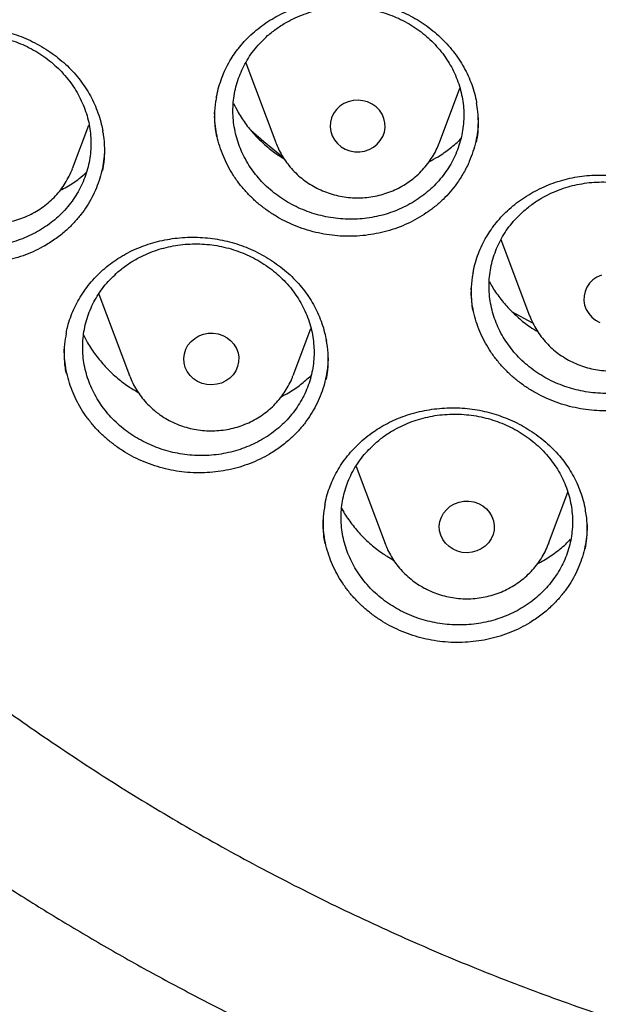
# Model space of a CAD drawing. Header units: millimetres. Extents: x 8 to 1577, y 12 to 2536.
# Tile 63 of 108: x 750 to 759, y 2105 to 2119. Entities that reach past the tile are written whole.
import ezdxf

# ---------------------------------------------------------------- set-up
doc = ezdxf.new("R2010")
doc.units = ezdxf.units.MM

msp = doc.modelspace()

# ---------------------------------------------------------------- linework, layer by layer
at = {"color": 7, "linetype": 'Continuous', "lineweight": 30}
for p, q in [((753.587, 2118.71), (754.024, 2117.551)), ((756.4, 2117.551), (756.697, 2118.341)), ((753.135, 2117.962), (753.135, 2117.989)), ((751.07, 2117.174), (751.307, 2117.805)), ((756.397, 2117.543), (756.4, 2117.551)), ((757.295, 2116.143), (757.711, 2115.037)), ((756.862, 2115.411), (756.862, 2115.439)), ((751.454, 2115.349), (751.898, 2114.167)), ((757.449, 2115.1), (757.751, 2114.933)), ((754.275, 2114.167), (754.532, 2114.851)), ((751.901, 2114.16), (751.898, 2114.167)), ((755.19, 2112.847), (755.611, 2111.729)), ((757.987, 2111.729), (758.268, 2112.475)), ((755.615, 2111.719), (755.611, 2111.729)), ((757.987, 2111.729), (757.983, 2111.719))]:
    msp.add_line(p, q, dxfattribs=at)
at = {"color": 7, "linetype": 'Continuous', "lineweight": 30, "flags": 128}
for points in [[(755.48, 2118.071), (755.422, 2118.111), (755.358, 2118.141), (755.289, 2118.16), (755.218, 2118.167), (755.146, 2118.162), (755.077, 2118.145), (755.012, 2118.117), (754.953, 2118.078), (754.903, 2118.03), (754.863, 2117.975), (754.833, 2117.913), (754.816, 2117.848), (754.812, 2117.781), (754.821, 2117.714), (754.842, 2117.65), (754.875, 2117.59), (754.919, 2117.537), (754.972, 2117.492), (755.033, 2117.456), (755.1, 2117.432), (755.17, 2117.419), (755.242, 2117.418), (755.313, 2117.429), (755.38, 2117.451), (755.442, 2117.485), (755.497, 2117.529), (755.542, 2117.581), (755.577, 2117.639), (755.601, 2117.703), (755.611, 2117.77), (755.609, 2117.837), (755.594, 2117.903), (755.567, 2117.965), (755.528, 2118.022), (755.48, 2118.071)], [(753.66, 2117.73), (753.852, 2117.569), (754.111, 2117.356)], [(758.753, 2115.628), (758.689, 2115.598), (758.631, 2115.558), (758.583, 2115.508), (758.544, 2115.452), (758.517, 2115.389), (758.502, 2115.324), (758.5, 2115.256), (758.51, 2115.19), (758.534, 2115.126), (758.569, 2115.067), (758.614, 2115.015), (758.669, 2114.972), (758.731, 2114.938)], [(752.829, 2114.121), (752.779, 2114.169), (752.738, 2114.225), (752.709, 2114.286), (752.691, 2114.351), (752.687, 2114.418), (752.695, 2114.485), (752.716, 2114.549), (752.748, 2114.609), (752.792, 2114.663), (752.845, 2114.708), (752.906, 2114.744), (752.972, 2114.769), (753.043, 2114.782), (753.114, 2114.783), (753.185, 2114.773), (753.253, 2114.75), (753.315, 2114.717), (753.37, 2114.674), (753.416, 2114.622), (753.451, 2114.563), (753.475, 2114.5), (753.486, 2114.433), (753.484, 2114.366), (753.469, 2114.3), (753.442, 2114.238), (753.404, 2114.181), (753.356, 2114.131), (753.298, 2114.091), (753.235, 2114.06), (753.166, 2114.041), (753.095, 2114.034), (753.023, 2114.038), (752.953, 2114.055), (752.888, 2114.083), (752.829, 2114.121)], [(756.599, 2111.645), (756.54, 2111.684), (756.49, 2111.732), (756.45, 2111.787), (756.42, 2111.849), (756.403, 2111.914), (756.399, 2111.981), (756.408, 2112.048), (756.429, 2112.112), (756.462, 2112.172), (756.506, 2112.225), (756.559, 2112.27), (756.62, 2112.306), (756.687, 2112.33), (756.757, 2112.343), (756.829, 2112.344), (756.9, 2112.333), (756.967, 2112.311), (757.029, 2112.277), (757.084, 2112.233), (757.129, 2112.181), (757.164, 2112.123), (757.188, 2112.059), (757.198, 2111.992), (757.196, 2111.925), (757.181, 2111.859), (757.154, 2111.797), (757.115, 2111.74), (757.067, 2111.691), (757.009, 2111.651), (756.945, 2111.621), (756.876, 2111.602), (756.805, 2111.595), (756.733, 2111.6), (756.664, 2111.617), (756.599, 2111.645)]]:
    msp.add_lwpolyline(points, dxfattribs=at)
at = {"color": 7, "linetype": 'Continuous', "lineweight": 30}
for points, knots in [([(734.948, 2136.189), (734.945, 2136.154), (734.941, 2136.083), (734.934, 2135.955), (734.926, 2135.806), (734.915, 2135.639), (734.905, 2135.455), (734.894, 2135.213), (734.882, 2134.906), (734.872, 2134.542), (734.866, 2134.159), (734.865, 2133.76), (734.87, 2133.333), (734.883, 2132.805), (734.91, 2132.185), (734.958, 2131.482), (735.021, 2130.778), (735.1, 2130.077), (735.204, 2129.319), (735.336, 2128.504), (735.503, 2127.633), (735.66, 2126.922), (735.795, 2126.366), (735.898, 2125.966), (736.002, 2125.581), (736.104, 2125.223), (736.199, 2124.901), (736.286, 2124.618), (736.364, 2124.372), (736.432, 2124.164), (736.489, 2123.993), (736.532, 2123.865), (736.566, 2123.767), (736.595, 2123.681), (736.63, 2123.582), (736.672, 2123.463), (736.726, 2123.313), (736.792, 2123.129), (736.874, 2122.91), (736.968, 2122.662), (737.077, 2122.385), (737.198, 2122.084), (737.328, 2121.77), (737.542, 2121.271), (737.844, 2120.604), (738.27, 2119.731), (738.74, 2118.841), (739.255, 2117.935), (739.785, 2117.071), (740.33, 2116.239), (740.892, 2115.436), (741.479, 2114.647), (742.048, 2113.927), (742.601, 2113.266), (743.139, 2112.652), (743.714, 2112.029), (744.25, 2111.477), (744.736, 2110.997), (745.164, 2110.59), (745.61, 2110.18), (746.071, 2109.772), (746.505, 2109.401), (746.895, 2109.079), (747.227, 2108.812), (747.532, 2108.572), (747.809, 2108.359), (748.031, 2108.191), (748.204, 2108.063), (748.333, 2107.968), (748.451, 2107.883), (748.556, 2107.807), (748.646, 2107.742), (748.718, 2107.69), (748.778, 2107.648), (748.845, 2107.601), (748.937, 2107.536), (749.066, 2107.446), (749.226, 2107.336), (749.419, 2107.204), (749.773, 2106.967), (750.287, 2106.634), (750.961, 2106.217), (751.659, 2105.807), (752.382, 2105.405), (753.13, 2105.011), (753.903, 2104.628), (754.694, 2104.259), (755.572, 2103.876), (756.529, 2103.489), (757.562, 2103.109), (758.587, 2102.766), (759.603, 2102.459), (760.609, 2102.186), (761.608, 2101.946), (762.661, 2101.722), (763.775, 2101.52), (764.951, 2101.346), (766.133, 2101.209), (767.319, 2101.11), (768.508, 2101.049), (769.699, 2101.026), (770.89, 2101.043), (772.079, 2101.097), (773.266, 2101.19), (774.45, 2101.32), (775.63, 2101.489), (776.752, 2101.686), (777.816, 2101.906), (778.822, 2102.144), (779.825, 2102.411), (780.824, 2102.707), (781.822, 2103.034), (782.825, 2103.396), (783.832, 2103.794), (784.842, 2104.229), (785.854, 2104.702), (786.873, 2105.218), (787.7, 2105.671), (788.329, 2106.036), (788.749, 2106.287), (789.134, 2106.525), (789.484, 2106.747), (789.8, 2106.952), (790.082, 2107.139), (790.311, 2107.294), (790.494, 2107.42), (790.634, 2107.517), (790.755, 2107.602), (790.858, 2107.675), (790.96, 2107.748), (791.077, 2107.831), (791.215, 2107.932), (791.375, 2108.049), (791.552, 2108.181), (791.746, 2108.327), (791.951, 2108.484), (792.163, 2108.648), (792.468, 2108.889), (792.872, 2109.216), (793.378, 2109.642), (793.905, 2110.104), (794.451, 2110.605), (794.957, 2111.089), (795.417, 2111.548), (795.821, 2111.965), (796.209, 2112.38), (796.573, 2112.782), (796.945, 2113.207), (797.321, 2113.652), (797.695, 2114.111), (798.022, 2114.527), (798.308, 2114.902), (798.556, 2115.236), (798.782, 2115.549), (799.001, 2115.858), (799.225, 2116.183), (799.473, 2116.552), (799.743, 2116.968), (800.036, 2117.433), (800.342, 2117.942), (800.636, 2118.45), (800.916, 2118.954), (801.177, 2119.445), (801.432, 2119.946), (801.688, 2120.47), (801.932, 2120.995), (802.163, 2121.517), (802.366, 2122), (802.545, 2122.444), (802.701, 2122.848), (802.816, 2123.157), (802.894, 2123.373), (802.94, 2123.503), (802.977, 2123.607), (803.004, 2123.686), (803.033, 2123.768), (803.069, 2123.874), (803.12, 2124.025), (803.185, 2124.221), (803.26, 2124.455), (803.343, 2124.719), (803.428, 2124.999), (803.515, 2125.295), (803.612, 2125.638), (803.718, 2126.032), (803.832, 2126.481), (803.945, 2126.957), (804.056, 2127.46), (804.164, 2127.99), (804.267, 2128.545), (804.376, 2129.205), (804.483, 2129.95), (804.576, 2130.763), (804.646, 2131.546), (804.694, 2132.297), (804.723, 2133.016), (804.733, 2133.602), (804.733, 2134.061), (804.729, 2134.401), (804.721, 2134.728), (804.712, 2135.036), (804.7, 2135.319), (804.688, 2135.574), (804.676, 2135.802), (804.663, 2136.003), (804.654, 2136.13), (804.65, 2136.189)], [0, 0, 0, 0, 0.000951, 0.00193, 0.003328, 0.0049, 0.006614, 0.008465, 0.01165, 0.015173, 0.018603, 0.022302, 0.026271, 0.030509, 0.036989, 0.043561, 0.050115, 0.056651, 0.063169, 0.071401, 0.079604, 0.087778, 0.091621, 0.095458, 0.099235, 0.102688, 0.105783, 0.108519, 0.110898, 0.112918, 0.11458, 0.115884, 0.116657, 0.117432, 0.118391, 0.119554, 0.120933, 0.122798, 0.124952, 0.127395, 0.130128, 0.13315, 0.136343, 0.139513, 0.1481, 0.156497, 0.166243, 0.175718, 0.185047, 0.193958, 0.202873, 0.211793, 0.220718, 0.227824, 0.235201, 0.242853, 0.250781, 0.255987, 0.261306, 0.266737, 0.272281, 0.277905, 0.282062, 0.285874, 0.289343, 0.292468, 0.295248, 0.296812, 0.298241, 0.299536, 0.300697, 0.301712, 0.302507, 0.303069, 0.303658, 0.304707, 0.3061, 0.307838, 0.30992, 0.312347, 0.319228, 0.326269, 0.333457, 0.340794, 0.348277, 0.355908, 0.363677, 0.371402, 0.381272, 0.390959, 0.400463, 0.409783, 0.418921, 0.427883, 0.436799, 0.4472, 0.4576, 0.468001, 0.478401, 0.488802, 0.499203, 0.509604, 0.520005, 0.530406, 0.540808, 0.55122, 0.561686, 0.570704, 0.579764, 0.588867, 0.598013, 0.607204, 0.616566, 0.626167, 0.635808, 0.645677, 0.655777, 0.666106, 0.670763, 0.675124, 0.679149, 0.682837, 0.68619, 0.689206, 0.691885, 0.69359, 0.695124, 0.696449, 0.697537, 0.698523, 0.699796, 0.701381, 0.703106, 0.705092, 0.707309, 0.709623, 0.712016, 0.714488, 0.720052, 0.725978, 0.732267, 0.73892, 0.745936, 0.751158, 0.756489, 0.761619, 0.766517, 0.771183, 0.776942, 0.782303, 0.787264, 0.791358, 0.795133, 0.798591, 0.801865, 0.805448, 0.809387, 0.813991, 0.819, 0.824416, 0.830237, 0.835096, 0.840205, 0.845497, 0.850563, 0.856213, 0.861446, 0.866264, 0.870667, 0.874654, 0.878225, 0.87975, 0.881022, 0.882033, 0.882781, 0.88336, 0.884423, 0.885889, 0.887759, 0.890142, 0.892694, 0.895394, 0.898243, 0.90124, 0.905279, 0.90956, 0.914083, 0.918848, 0.923854, 0.929103, 0.934544, 0.942438, 0.950028, 0.957314, 0.964297, 0.970976, 0.977351, 0.980594, 0.983753, 0.986827, 0.989704, 0.992312, 0.994612, 0.996657, 0.998451, 1, 1, 1, 1]), ([(737.769, 2128.41), (737.784, 2128.326), (737.833, 2128.056), (737.926, 2127.601), (738.05, 2127.046), (738.185, 2126.493), (738.33, 2125.942), (738.487, 2125.394), (738.654, 2124.849), (738.832, 2124.307), (739.021, 2123.768), (739.221, 2123.233), (739.431, 2122.701), (739.652, 2122.173), (739.883, 2121.649), (740.124, 2121.129), (740.376, 2120.613), (740.638, 2120.102), (740.91, 2119.595), (741.191, 2119.093), (741.483, 2118.597), (741.785, 2118.105), (742.096, 2117.619), (742.417, 2117.138), (742.747, 2116.663), (743.087, 2116.194), (743.436, 2115.731), (743.794, 2115.273), (744.161, 2114.823), (744.537, 2114.379), (744.922, 2113.941), (745.315, 2113.51), (745.717, 2113.086), (746.127, 2112.67), (746.545, 2112.26), (746.971, 2111.858), (747.405, 2111.463), (747.847, 2111.076), (748.297, 2110.697), (748.754, 2110.326), (749.218, 2109.962), (749.689, 2109.607), (750.167, 2109.26), (750.653, 2108.922), (751.144, 2108.592), (751.642, 2108.271), (752.147, 2107.958), (752.657, 2107.654), (753.174, 2107.36), (753.696, 2107.074), (754.224, 2106.798), (754.757, 2106.53), (755.296, 2106.273), (755.839, 2106.024), (756.387, 2105.785), (756.94, 2105.556), (757.497, 2105.336), (758.059, 2105.127), (758.625, 2104.927), (759.194, 2104.736), (759.767, 2104.556), (760.344, 2104.386), (760.924, 2104.226), (761.507, 2104.076), (762.093, 2103.937), (762.681, 2103.807), (763.272, 2103.688), (763.866, 2103.58), (764.461, 2103.481), (765.058, 2103.393), (765.657, 2103.316), (766.257, 2103.249), (766.858, 2103.192), (767.461, 2103.146), (768.064, 2103.11), (768.668, 2103.085), (769.272, 2103.071), (769.877, 2103.067), (770.481, 2103.074), (771.085, 2103.091), (771.689, 2103.119), (772.292, 2103.157), (772.894, 2103.206), (773.495, 2103.265), (774.095, 2103.335), (774.694, 2103.415), (775.29, 2103.506), (775.885, 2103.607), (776.478, 2103.718), (777.068, 2103.84), (777.656, 2103.972), (778.241, 2104.114), (778.823, 2104.266), (779.403, 2104.429), (779.978, 2104.602), (780.551, 2104.784), (781.119, 2104.977), (781.684, 2105.18), (782.244, 2105.392), (782.801, 2105.614), (783.352, 2105.846), (783.899, 2106.087), (784.441, 2106.338), (784.979, 2106.598), (785.51, 2106.868), (786.037, 2107.147), (786.558, 2107.435), (787.073, 2107.732), (787.582, 2108.038), (788.084, 2108.353), (788.581, 2108.676), (789.071, 2109.008), (789.554, 2109.349), (790.031, 2109.698), (790.5, 2110.055), (790.963, 2110.42), (791.418, 2110.794), (791.865, 2111.175), (792.305, 2111.564), (792.738, 2111.961), (793.162, 2112.365), (793.578, 2112.776), (793.986, 2113.195), (794.385, 2113.621), (794.776, 2114.053), (795.159, 2114.493), (795.533, 2114.938), (795.897, 2115.391), (796.253, 2115.849), (796.6, 2116.314), (796.937, 2116.785), (797.265, 2117.262), (797.583, 2117.744), (797.892, 2118.231), (798.191, 2118.724), (798.48, 2119.223), (798.76, 2119.726), (799.029, 2120.233), (799.288, 2120.746), (799.537, 2121.263), (799.776, 2121.784), (800.004, 2122.309), (800.222, 2122.838), (800.43, 2123.371), (800.626, 2123.907), (800.813, 2124.447), (800.988, 2124.99), (801.153, 2125.536), (801.306, 2126.084), (801.449, 2126.636), (801.581, 2127.189), (801.702, 2127.745), (801.792, 2128.194), (801.838, 2128.458), (801.852, 2128.536)], [0, 0, 0, 0, 0.002978, 0.009604, 0.01623, 0.022856, 0.029483, 0.036109, 0.042735, 0.049362, 0.055988, 0.062615, 0.069242, 0.075868, 0.082495, 0.089122, 0.095749, 0.102376, 0.109003, 0.11563, 0.122257, 0.128884, 0.135512, 0.142139, 0.148766, 0.155394, 0.162021, 0.168649, 0.175277, 0.181905, 0.188533, 0.195161, 0.201789, 0.208417, 0.215045, 0.221673, 0.228302, 0.23493, 0.241558, 0.248187, 0.254816, 0.261444, 0.268073, 0.274702, 0.281331, 0.287959, 0.294588, 0.301217, 0.307846, 0.314476, 0.321105, 0.327734, 0.334363, 0.340993, 0.347622, 0.354251, 0.360881, 0.36751, 0.37414, 0.380769, 0.387399, 0.394028, 0.400658, 0.407287, 0.413917, 0.420547, 0.427177, 0.433806, 0.440436, 0.447066, 0.453696, 0.460325, 0.466955, 0.473585, 0.480215, 0.486845, 0.493474, 0.500104, 0.506734, 0.513364, 0.519994, 0.526624, 0.533254, 0.539883, 0.546513, 0.553143, 0.559773, 0.566403, 0.573032, 0.579662, 0.586292, 0.592922, 0.599551, 0.606181, 0.612811, 0.61944, 0.62607, 0.6327, 0.639329, 0.645959, 0.652588, 0.659218, 0.665847, 0.672477, 0.679106, 0.685735, 0.692365, 0.698994, 0.705623, 0.712252, 0.718881, 0.72551, 0.732139, 0.738768, 0.745397, 0.752026, 0.758654, 0.765283, 0.771912, 0.77854, 0.785169, 0.791797, 0.798426, 0.805054, 0.811682, 0.81831, 0.824938, 0.831566, 0.838194, 0.844822, 0.85145, 0.858077, 0.864705, 0.871332, 0.87796, 0.884587, 0.891215, 0.897842, 0.904469, 0.911096, 0.917723, 0.92435, 0.930977, 0.937604, 0.94423, 0.950857, 0.957484, 0.96411, 0.970737, 0.977363, 0.983989, 0.990616, 0.997242, 1, 1, 1, 1]), ([(753.439, 2118.863), (753.453, 2118.881), (753.492, 2118.934), (753.565, 2119.02), (753.661, 2119.116), (753.766, 2119.206), (753.879, 2119.29), (753.999, 2119.365), (754.126, 2119.432), (754.257, 2119.49), (754.393, 2119.538), (754.532, 2119.577), (754.673, 2119.605), (754.815, 2119.622), (754.959, 2119.63), (755.104, 2119.628), (755.25, 2119.615), (755.397, 2119.593), (755.541, 2119.56), (755.683, 2119.518), (755.821, 2119.467), (755.952, 2119.407), (756.077, 2119.338), (756.195, 2119.262), (756.307, 2119.177), (756.412, 2119.085), (756.511, 2118.985), (756.601, 2118.877), (756.683, 2118.764), (756.756, 2118.645), (756.819, 2118.522), (756.871, 2118.396), (756.911, 2118.268), (756.934, 2118.178), (756.941, 2118.13), (756.941, 2118.125)], [0, 0, 0, 0, 0.015591, 0.046898, 0.078371, 0.110071, 0.141956, 0.173965, 0.206022, 0.238019, 0.269871, 0.301505, 0.332854, 0.363849, 0.394797, 0.426175, 0.457899, 0.489866, 0.52195, 0.553999, 0.58586, 0.617418, 0.648589, 0.679404, 0.710384, 0.741768, 0.773458, 0.805379, 0.837447, 0.86957, 0.901633, 0.933564, 0.96531, 0.996845, 1, 1, 1, 1]), ([(753.905, 2119.104), (753.842, 2119.043), (753.714, 2118.918), (753.569, 2118.696), (753.464, 2118.455), (753.406, 2118.202), (753.395, 2117.94), (753.432, 2117.682), (753.516, 2117.43), (753.644, 2117.195), (753.813, 2116.981), (754.017, 2116.798), (754.253, 2116.646), (754.51, 2116.533), (754.785, 2116.461), (755.067, 2116.432), (755.351, 2116.447), (755.625, 2116.505), (755.886, 2116.606), (756.121, 2116.745), (756.33, 2116.92), (756.501, 2117.123), (756.633, 2117.353), (756.719, 2117.599), (756.76, 2117.858), (756.753, 2118.118), (756.698, 2118.376), (756.598, 2118.621), (756.453, 2118.849), (756.271, 2119.051), (756.053, 2119.225), (755.81, 2119.361), (755.544, 2119.46), (755.267, 2119.515), (754.982, 2119.528), (754.702, 2119.497), (754.431, 2119.422), (754.211, 2119.321), (754.036, 2119.212), (753.949, 2119.14), (753.905, 2119.104)], [0, 0, 0, 0, 0.026481, 0.05373, 0.080211, 0.10746, 0.133935, 0.161179, 0.187642, 0.214873, 0.241323, 0.268542, 0.294985, 0.322196, 0.34864, 0.375852, 0.402306, 0.429526, 0.455993, 0.483226, 0.509704, 0.53695, 0.563432, 0.590682, 0.61716, 0.644407, 0.670874, 0.698109, 0.724563, 0.751785, 0.77823, 0.805442, 0.831886, 0.859096, 0.885546, 0.912763, 0.939226, 0.966455, 0.983134, 1, 1, 1, 1]), ([(748.553, 2118.967), (748.573, 2118.979), (748.633, 2119.013), (748.738, 2119.063), (748.869, 2119.115), (749.005, 2119.158), (749.146, 2119.192), (749.29, 2119.216), (749.436, 2119.23), (749.583, 2119.234), (749.73, 2119.228), (749.875, 2119.212), (750.018, 2119.186), (750.157, 2119.149), (750.294, 2119.104), (750.427, 2119.048), (750.557, 2118.983), (750.683, 2118.91), (750.803, 2118.827), (750.916, 2118.737), (751.022, 2118.64), (751.118, 2118.538), (751.204, 2118.43), (751.28, 2118.318), (751.347, 2118.2), (751.405, 2118.078), (751.453, 2117.951), (751.488, 2117.831), (751.503, 2117.753), (751.509, 2117.72)], [0, 0, 0, 0, 0.018863, 0.056406, 0.094159, 0.132203, 0.170487, 0.208937, 0.247463, 0.285936, 0.324247, 0.362307, 0.40004, 0.437338, 0.474606, 0.512407, 0.550641, 0.589181, 0.627879, 0.666556, 0.705025, 0.743153, 0.780838, 0.818113, 0.855593, 0.893601, 0.932, 0.970701, 1, 1, 1, 1]), ([(748.503, 2118.734), (748.439, 2118.674), (748.308, 2118.552), (748.159, 2118.334), (748.049, 2118.094), (747.987, 2117.842), (747.972, 2117.58), (748.004, 2117.321), (748.084, 2117.066), (748.207, 2116.829), (748.374, 2116.611), (748.574, 2116.423), (748.808, 2116.266), (749.063, 2116.147), (749.338, 2116.069), (749.619, 2116.034), (749.904, 2116.042), (750.18, 2116.094), (750.443, 2116.19), (750.682, 2116.323), (750.893, 2116.494), (751.068, 2116.694), (751.205, 2116.921), (751.296, 2117.165), (751.341, 2117.424), (751.339, 2117.684), (751.288, 2117.944), (751.192, 2118.191), (751.051, 2118.423), (750.872, 2118.629), (750.657, 2118.808), (750.416, 2118.95), (750.151, 2119.054), (749.874, 2119.116), (749.589, 2119.135), (749.308, 2119.11), (749.035, 2119.041), (748.813, 2118.945), (748.635, 2118.839), (748.547, 2118.769), (748.503, 2118.734)], [0, 0, 0, 0, 0.026482, 0.053733, 0.080215, 0.107466, 0.133939, 0.16118, 0.187638, 0.214863, 0.241307, 0.268518, 0.294957, 0.322163, 0.348607, 0.375817, 0.402275, 0.429499, 0.455972, 0.483212, 0.509696, 0.536948, 0.563434, 0.590688, 0.617165, 0.644411, 0.670873, 0.698103, 0.724551, 0.751766, 0.778205, 0.805411, 0.831853, 0.859061, 0.885513, 0.912732, 0.939201, 0.966436, 0.983125, 1, 1, 1, 1]), ([(753.162, 2118.207), (753.165, 2118.227), (753.176, 2118.291), (753.206, 2118.397), (753.251, 2118.525), (753.307, 2118.648), (753.369, 2118.761), (753.417, 2118.831), (753.439, 2118.863)], [0, 0, 0, 0, 0.084058, 0.273677, 0.463014, 0.651512, 0.838753, 1, 1, 1, 1]), ([(753.162, 2118.212), (753.158, 2118.191), (753.139, 2118.105), (753.132, 2117.951), (753.135, 2117.779), (753.155, 2117.675), (753.162, 2117.636)], [0, 0, 0, 0, 0.113431, 0.455334, 0.796172, 1, 1, 1, 1]), ([(756.938, 2117.556), (756.942, 2117.573), (756.96, 2117.654), (756.968, 2117.804), (756.966, 2117.979), (756.946, 2118.087), (756.939, 2118.13)], [0, 0, 0, 0, 0.090994, 0.433018, 0.776135, 1, 1, 1, 1]), ([(753.41, 2118.121), (753.432, 2118.076), (753.484, 2117.969), (753.591, 2117.811), (753.727, 2117.648), (753.883, 2117.501), (754.022, 2117.389), (754.114, 2117.335), (754.144, 2117.317)], [0, 0, 0, 0, 0.1394, 0.33162, 0.523937, 0.716866, 0.909183, 1, 1, 1, 1]), ([(756.65, 2116.953), (756.62, 2116.913), (756.559, 2116.834), (756.453, 2116.724), (756.338, 2116.621), (756.213, 2116.528), (756.08, 2116.445), (755.94, 2116.374), (755.793, 2116.313), (755.64, 2116.263), (755.484, 2116.227), (755.326, 2116.202), (755.164, 2116.19), (755.002, 2116.19), (754.841, 2116.203), (754.682, 2116.229), (754.524, 2116.266), (754.37, 2116.316), (754.222, 2116.377), (754.08, 2116.449), (753.943, 2116.533), (753.814, 2116.626), (753.696, 2116.729), (753.587, 2116.839), (753.487, 2116.959), (753.398, 2117.086), (753.323, 2117.217), (753.259, 2117.354), (753.207, 2117.497), (753.168, 2117.642), (753.143, 2117.788), (753.138, 2117.884), (753.135, 2117.932)], [0, 0, 0, 0, 0.032953, 0.065907, 0.099812, 0.133716, 0.166741, 0.199766, 0.233757, 0.267749, 0.300695, 0.333641, 0.36755, 0.401459, 0.434314, 0.467169, 0.500976, 0.534784, 0.567689, 0.600594, 0.634458, 0.668322, 0.701182, 0.734043, 0.767859, 0.801674, 0.834548, 0.867421, 0.901249, 0.935077, 0.967941, 1, 1, 1, 1]), ([(756.965, 2117.917), (756.965, 2117.896), (756.967, 2117.826), (756.955, 2117.708), (756.93, 2117.563), (756.89, 2117.419), (756.833, 2117.267), (756.756, 2117.109), (756.685, 2117.005), (756.65, 2116.953)], [0, 0, 0, 0, 0.060749, 0.203219, 0.345691, 0.492288, 0.638886, 0.818447, 1, 1, 1, 1]), ([(751.509, 2117.147), (751.517, 2117.187), (751.536, 2117.292), (751.54, 2117.464), (751.532, 2117.618), (751.513, 2117.704), (751.509, 2117.725)], [0, 0, 0, 0, 0.210767, 0.551001, 0.890163, 1, 1, 1, 1]), ([(750.669, 2116.054), (750.624, 2116.029), (750.534, 2115.98), (750.389, 2115.92), (750.238, 2115.87), (750.082, 2115.832), (749.924, 2115.806), (749.763, 2115.793), (749.6, 2115.793), (749.437, 2115.805), (749.278, 2115.829), (749.12, 2115.866), (748.965, 2115.915), (748.815, 2115.976), (748.672, 2116.047), (748.535, 2116.129), (748.406, 2116.222), (748.284, 2116.324), (748.174, 2116.434), (748.073, 2116.553), (747.983, 2116.679), (747.904, 2116.812), (747.838, 2116.948), (747.785, 2117.089), (747.744, 2117.234), (747.717, 2117.382), (747.704, 2117.506), (747.705, 2117.58), (747.705, 2117.605)], [0, 0, 0, 0, 0.038639, 0.07728, 0.117031, 0.15678, 0.1956, 0.234421, 0.274379, 0.314337, 0.353041, 0.391745, 0.431582, 0.471418, 0.510002, 0.548587, 0.58829, 0.627993, 0.666636, 0.705279, 0.745048, 0.784817, 0.823419, 0.862021, 0.901743, 0.941466, 0.980105, 1, 1, 1, 1]), ([(756.251, 2117.274), (756.295, 2117.298), (756.403, 2117.354), (756.556, 2117.468), (756.667, 2117.558), (756.713, 2117.61), (756.713, 2117.61)], [0, 0, 0, 0, 0.255606, 0.627419, 0.998049, 1, 1, 1, 1]), ([(751.537, 2117.467), (751.535, 2117.418), (751.53, 2117.32), (751.506, 2117.176), (751.469, 2117.033), (751.419, 2116.892), (751.356, 2116.756), (751.281, 2116.627), (751.194, 2116.505), (751.095, 2116.388), (750.976, 2116.271), (750.836, 2116.157), (750.725, 2116.088), (750.669, 2116.054)], [0, 0, 0, 0, 0.085825, 0.17154, 0.257257, 0.345459, 0.43366, 0.519401, 0.605143, 0.693367, 0.781591, 0.890187, 1, 1, 1, 1]), ([(754.025, 2117.549), (754.037, 2117.52), (754.062, 2117.455), (754.114, 2117.36), (754.178, 2117.263), (754.251, 2117.172), (754.332, 2117.089), (754.422, 2117.013), (754.519, 2116.946), (754.621, 2116.887), (754.73, 2116.839), (754.842, 2116.8), (754.958, 2116.771), (755.077, 2116.754), (755.197, 2116.747), (755.317, 2116.751), (755.436, 2116.766), (755.553, 2116.792), (755.667, 2116.828), (755.778, 2116.875), (755.883, 2116.932), (755.982, 2116.998), (756.074, 2117.073), (756.158, 2117.155), (756.234, 2117.246), (756.3, 2117.342), (756.355, 2117.441), (756.383, 2117.51), (756.397, 2117.543)], [0, 0, 0, 0, 0.031243, 0.069578, 0.107968, 0.146426, 0.184962, 0.223581, 0.262287, 0.301079, 0.339953, 0.378903, 0.417921, 0.457, 0.496127, 0.535293, 0.574485, 0.613686, 0.652885, 0.692067, 0.731218, 0.770323, 0.80937, 0.848346, 0.88724, 0.926045, 0.964757, 1, 1, 1, 1]), ([(748.924, 2116.795), (748.942, 2116.775), (748.987, 2116.728), (749.065, 2116.658), (749.159, 2116.588), (749.261, 2116.527), (749.367, 2116.475), (749.479, 2116.434), (749.594, 2116.402), (749.712, 2116.381), (749.831, 2116.371), (749.951, 2116.372), (750.071, 2116.384), (750.189, 2116.407), (750.304, 2116.44), (750.416, 2116.484), (750.522, 2116.538), (750.623, 2116.601), (750.717, 2116.673), (750.804, 2116.754), (750.882, 2116.842), (750.951, 2116.937), (751.01, 2117.038), (751.049, 2117.116), (751.065, 2117.162), (751.068, 2117.171)], [0, 0, 0, 0, 0.030578, 0.075791, 0.121069, 0.166448, 0.211925, 0.257493, 0.303144, 0.348869, 0.394654, 0.440489, 0.486358, 0.532244, 0.578131, 0.624004, 0.669845, 0.715638, 0.761366, 0.807016, 0.852573, 0.898028, 0.943375, 0.988613, 1, 1, 1, 1]), ([(750.892, 2116.858), (750.925, 2116.875), (751.022, 2116.924), (751.149, 2117.01), (751.235, 2117.086), (751.268, 2117.115)], [0, 0, 0, 0, 0.239052, 0.705765, 1, 1, 1, 1]), ([(757.168, 2116.311), (757.181, 2116.329), (757.22, 2116.382), (757.293, 2116.467), (757.39, 2116.564), (757.494, 2116.654), (757.607, 2116.738), (757.728, 2116.813), (757.854, 2116.88), (757.986, 2116.939), (758.122, 2116.987), (758.261, 2117.026), (758.402, 2117.055), (758.544, 2117.073), (758.688, 2117.081), (758.833, 2117.079), (758.979, 2117.068), (759.126, 2117.046), (759.27, 2117.015), (759.412, 2116.973), (759.549, 2116.923), (759.681, 2116.863), (759.806, 2116.796), (759.924, 2116.72), (760.036, 2116.637), (760.141, 2116.545), (760.239, 2116.446), (760.33, 2116.339), (760.412, 2116.227), (760.485, 2116.109), (760.547, 2115.987), (760.6, 2115.862), (760.64, 2115.734), (760.663, 2115.644), (760.669, 2115.596), (760.67, 2115.591)], [0, 0, 0, 0, 0.015595, 0.046888, 0.078345, 0.110028, 0.141894, 0.173883, 0.205922, 0.237899, 0.269732, 0.301346, 0.332677, 0.363655, 0.39458, 0.425938, 0.457644, 0.489595, 0.521667, 0.553708, 0.585562, 0.617118, 0.648289, 0.679104, 0.710082, 0.741472, 0.773169, 0.805102, 0.837186, 0.869329, 0.90142, 0.933384, 0.965169, 0.996746, 1, 1, 1, 1]), ([(757.612, 2116.546), (757.549, 2116.483), (757.422, 2116.357), (757.281, 2116.134), (757.179, 2115.892), (757.124, 2115.639), (757.116, 2115.378), (757.157, 2115.121), (757.244, 2114.871), (757.375, 2114.64), (757.547, 2114.429), (757.753, 2114.249), (757.991, 2114.102), (758.25, 2113.994), (758.526, 2113.926), (758.808, 2113.901), (759.092, 2113.921), (759.365, 2113.983), (759.624, 2114.087), (759.858, 2114.229), (760.064, 2114.407), (760.233, 2114.612), (760.362, 2114.843), (760.445, 2115.089), (760.483, 2115.348), (760.472, 2115.606), (760.414, 2115.863), (760.31, 2116.105), (760.163, 2116.331), (759.978, 2116.529), (759.758, 2116.699), (759.513, 2116.831), (759.245, 2116.925), (758.967, 2116.976), (758.682, 2116.985), (758.403, 2116.949), (758.133, 2116.871), (757.914, 2116.766), (757.74, 2116.655), (757.655, 2116.582), (757.612, 2116.546)], [0, 0, 0, 0, 0.0264818, 0.0537317, 0.0802135, 0.1074634, 0.1339433, 0.1611917, 0.1876622, 0.214901, 0.2413586, 0.268584, 0.2950309, 0.3222449, 0.348688, 0.3758977, 0.4023455, 0.4295597, 0.4560188, 0.4832445, 0.5097164, 0.5369554, 0.5634361, 0.5906845, 0.617166, 0.6444158, 0.6708899, 0.6981324, 0.724594, 0.7518237, 0.7782733, 0.8054904, 0.8319337, 0.8591438, 0.8855893, 0.9128012, 0.9392563, 0.9664779, 0.9831461, 1, 1, 1, 1]), ([(756.889, 2115.654), (756.893, 2115.674), (756.903, 2115.738), (756.933, 2115.845), (756.978, 2115.972), (757.034, 2116.095), (757.097, 2116.208), (757.145, 2116.278), (757.168, 2116.311)], [0, 0, 0, 0, 0.085704, 0.274733, 0.463453, 0.651315, 0.837904, 1, 1, 1, 1]), ([(751.786, 2115.901), (751.806, 2115.913), (751.865, 2115.947), (751.97, 2115.999), (752.1, 2116.052), (752.236, 2116.097), (752.376, 2116.132), (752.52, 2116.158), (752.666, 2116.174), (752.813, 2116.179), (752.96, 2116.175), (753.105, 2116.16), (753.248, 2116.136), (753.388, 2116.102), (753.525, 2116.058), (753.658, 2116.005), (753.789, 2115.942), (753.916, 2115.87), (754.037, 2115.789), (754.151, 2115.701), (754.257, 2115.606), (754.354, 2115.505), (754.441, 2115.399), (754.519, 2115.288), (754.587, 2115.172), (754.646, 2115.051), (754.695, 2114.925), (754.733, 2114.8), (754.75, 2114.717), (754.758, 2114.678)], [0, 0, 0, 0, 0.018767, 0.056094, 0.09363, 0.131455, 0.169519, 0.20775, 0.246057, 0.28431, 0.322403, 0.360246, 0.397765, 0.434852, 0.471905, 0.509492, 0.547512, 0.585841, 0.62433, 0.662805, 0.701078, 0.739015, 0.776517, 0.813614, 0.850912, 0.888744, 0.926968, 0.965495, 1, 1, 1, 1]), ([(751.73, 2115.674), (751.667, 2115.613), (751.537, 2115.49), (751.391, 2115.27), (751.284, 2115.03), (751.224, 2114.778), (751.212, 2114.517), (751.247, 2114.259), (751.33, 2114.007), (751.457, 2113.773), (751.625, 2113.558), (751.828, 2113.373), (752.064, 2113.22), (752.321, 2113.106), (752.596, 2113.031), (752.878, 2113), (753.163, 2113.012), (753.438, 2113.068), (753.7, 2113.166), (753.937, 2113.302), (754.147, 2113.475), (754.319, 2113.676), (754.453, 2113.904), (754.542, 2114.149), (754.584, 2114.406), (754.578, 2114.665), (754.525, 2114.923), (754.426, 2115.168), (754.282, 2115.398), (754.101, 2115.6), (753.884, 2115.775), (753.641, 2115.913), (753.374, 2116.014), (753.097, 2116.072), (752.812, 2116.087), (752.531, 2116.058), (752.259, 2115.986), (752.038, 2115.887), (751.862, 2115.78), (751.774, 2115.709), (751.73, 2115.674)], [0, 0, 0, 0, 0.026485, 0.053739, 0.080224, 0.107478, 0.133957, 0.161205, 0.18767, 0.214903, 0.241353, 0.26857, 0.29501, 0.322217, 0.348658, 0.375864, 0.402315, 0.429531, 0.455997, 0.48323, 0.509709, 0.536956, 0.563443, 0.590697, 0.61718, 0.644431, 0.6709, 0.698139, 0.724593, 0.751815, 0.778257, 0.805466, 0.831906, 0.859111, 0.885558, 0.91277, 0.939231, 0.966458, 0.983136, 1, 1, 1, 1]), ([(750.977, 2114.772), (750.982, 2114.798), (750.994, 2114.868), (751.027, 2114.977), (751.073, 2115.101), (751.131, 2115.221), (751.199, 2115.338), (751.277, 2115.45), (751.364, 2115.556), (751.46, 2115.656), (751.564, 2115.748), (751.673, 2115.831), (751.749, 2115.878), (751.786, 2115.901)], [0, 0, 0, 0, 0.058618, 0.1517136, 0.245622, 0.3403859, 0.4357976, 0.5316108, 0.627551, 0.7232608, 0.8184972, 0.9130672, 1, 1, 1, 1]), ([(756.889, 2115.659), (756.885, 2115.638), (756.866, 2115.553), (756.859, 2115.401), (756.862, 2115.23), (756.882, 2115.126), (756.889, 2115.087)], [0, 0, 0, 0, 0.110316, 0.45354, 0.795695, 1, 1, 1, 1]), ([(757.129, 2115.534), (757.136, 2115.52), (757.172, 2115.444), (757.261, 2115.316), (757.393, 2115.153), (757.546, 2115.005), (757.692, 2114.888), (757.792, 2114.829), (757.829, 2114.806)], [0, 0, 0, 0, 0.048552, 0.255025, 0.462156, 0.668629, 0.875206, 1, 1, 1, 1]), ([(760.378, 2114.421), (760.347, 2114.382), (760.287, 2114.303), (760.181, 2114.193), (760.065, 2114.09), (759.94, 2113.996), (759.807, 2113.914), (759.667, 2113.842), (759.52, 2113.781), (759.367, 2113.731), (759.211, 2113.694), (759.053, 2113.669), (758.891, 2113.656), (758.728, 2113.656), (758.568, 2113.668), (758.409, 2113.693), (758.251, 2113.729), (758.097, 2113.778), (757.949, 2113.839), (757.807, 2113.91), (757.67, 2113.992), (757.541, 2114.085), (757.423, 2114.186), (757.314, 2114.296), (757.214, 2114.415), (757.126, 2114.541), (757.05, 2114.672), (756.986, 2114.808), (756.934, 2114.95), (756.896, 2115.095), (756.87, 2115.239), (756.865, 2115.335), (756.862, 2115.383)], [0, 0, 0, 0, 0.03295, 0.0659, 0.099802, 0.133703, 0.166726, 0.19975, 0.233741, 0.267731, 0.300667, 0.333602, 0.3675, 0.401398, 0.434238, 0.467079, 0.500872, 0.534665, 0.56756, 0.600455, 0.634308, 0.668161, 0.701022, 0.733882, 0.767696, 0.80151, 0.834395, 0.867279, 0.901118, 0.934955, 0.96784, 1, 1, 1, 1]), ([(757.712, 2115.034), (757.727, 2114.999), (757.756, 2114.928), (757.813, 2114.827), (757.878, 2114.732), (757.953, 2114.642), (758.036, 2114.56), (758.127, 2114.486), (758.225, 2114.421), (758.329, 2114.364), (758.438, 2114.317), (758.552, 2114.28), (758.668, 2114.254), (758.787, 2114.238), (758.907, 2114.234), (759.027, 2114.24), (759.146, 2114.257), (759.263, 2114.285), (759.376, 2114.323), (759.485, 2114.372), (759.589, 2114.431), (759.687, 2114.498), (759.778, 2114.575), (759.86, 2114.659), (759.934, 2114.751), (759.998, 2114.848), (760.049, 2114.942), (760.073, 2115.005), (760.084, 2115.032)], [0, 0, 0, 0, 0.038063, 0.076397, 0.11479, 0.153253, 0.191795, 0.230422, 0.269135, 0.307933, 0.346812, 0.385766, 0.424787, 0.463866, 0.502992, 0.542155, 0.581339, 0.620531, 0.659718, 0.698885, 0.738019, 0.777104, 0.816128, 0.855079, 0.893947, 0.932724, 0.971408, 1, 1, 1, 1]), ([(750.978, 2114.777), (750.969, 2114.726), (750.949, 2114.61), (750.948, 2114.428), (750.957, 2114.285), (750.975, 2114.21), (750.977, 2114.199)], [0, 0, 0, 0, 0.268139, 0.605102, 0.942502, 1, 1, 1, 1]), ([(751.231, 2114.76), (751.25, 2114.721), (751.299, 2114.619), (751.405, 2114.464), (751.543, 2114.297), (751.701, 2114.146), (751.862, 2114.019), (751.976, 2113.952), (752.026, 2113.923)], [0, 0, 0, 0, 0.114717, 0.299921, 0.485716, 0.67092, 0.856197, 1, 1, 1, 1]), ([(754.757, 2114.109), (754.765, 2114.155), (754.785, 2114.265), (754.787, 2114.442), (754.779, 2114.589), (754.761, 2114.668), (754.757, 2114.683)], [0, 0, 0, 0, 0.240833, 0.581996, 0.922085, 1, 1, 1, 1]), ([(753.931, 2113.027), (753.886, 2113.002), (753.796, 2112.952), (753.651, 2112.89), (753.5, 2112.838), (753.345, 2112.798), (753.187, 2112.771), (753.026, 2112.756), (752.863, 2112.754), (752.7, 2112.764), (752.54, 2112.787), (752.383, 2112.821), (752.227, 2112.869), (752.076, 2112.927), (751.932, 2112.997), (751.795, 2113.077), (751.665, 2113.168), (751.543, 2113.268), (751.431, 2113.376), (751.329, 2113.493), (751.237, 2113.618), (751.157, 2113.749), (751.09, 2113.884), (751.036, 2114.023), (750.993, 2114.168), (750.965, 2114.315), (750.951, 2114.443), (750.951, 2114.522), (750.951, 2114.552)], [0, 0, 0, 0, 0.038513, 0.077027, 0.11665, 0.156272, 0.19492, 0.233569, 0.273351, 0.313133, 0.351661, 0.390188, 0.429842, 0.469496, 0.507906, 0.546316, 0.58584, 0.625363, 0.663843, 0.702322, 0.741921, 0.78152, 0.819973, 0.858425, 0.897993, 0.937561, 0.976061, 1, 1, 1, 1]), ([(754.784, 2114.425), (754.782, 2114.383), (754.779, 2114.292), (754.756, 2114.154), (754.721, 2114.011), (754.672, 2113.87), (754.61, 2113.734), (754.536, 2113.604), (754.451, 2113.481), (754.353, 2113.365), (754.236, 2113.247), (754.096, 2113.131), (753.986, 2113.061), (753.931, 2113.027)], [0, 0, 0, 0, 0.075712, 0.162411, 0.24911, 0.338328, 0.427545, 0.51422, 0.600894, 0.690077, 0.77926, 0.889015, 1, 1, 1, 1]), ([(751.902, 2114.159), (751.916, 2114.126), (751.944, 2114.057), (752, 2113.958), (752.065, 2113.863), (752.14, 2113.773), (752.214, 2113.699), (752.265, 2113.657), (752.286, 2113.64)], [0, 0, 0, 0, 0.166089, 0.343129, 0.520437, 0.698068, 0.876066, 1, 1, 1, 1]), ([(752.286, 2113.64), (752.307, 2113.624), (752.36, 2113.585), (752.449, 2113.53), (752.555, 2113.476), (752.666, 2113.433), (752.78, 2113.4), (752.898, 2113.377), (753.017, 2113.366), (753.137, 2113.365), (753.257, 2113.375), (753.375, 2113.396), (753.491, 2113.428), (753.603, 2113.47), (753.711, 2113.522), (753.813, 2113.584), (753.908, 2113.655), (753.996, 2113.734), (754.075, 2113.821), (754.146, 2113.915), (754.206, 2114.015), (754.249, 2114.098), (754.267, 2114.149), (754.272, 2114.164)], [0, 0, 0, 0, 0.033175, 0.082728, 0.13235, 0.182073, 0.231889, 0.281786, 0.331753, 0.381775, 0.431838, 0.481921, 0.532009, 0.582083, 0.632126, 0.682119, 0.732045, 0.781887, 0.83163, 0.881263, 0.930778, 0.980175, 1, 1, 1, 1]), ([(754.105, 2113.864), (754.139, 2113.881), (754.238, 2113.931), (754.385, 2114.032), (754.487, 2114.124), (754.537, 2114.168)], [0, 0, 0, 0, 0.214958, 0.616872, 1, 1, 1, 1]), ([(755.525, 2113.406), (755.545, 2113.418), (755.604, 2113.453), (755.708, 2113.506), (755.837, 2113.562), (755.972, 2113.609), (756.112, 2113.646), (756.255, 2113.674), (756.401, 2113.692), (756.548, 2113.701), (756.695, 2113.699), (756.841, 2113.687), (756.984, 2113.665), (757.124, 2113.633), (757.261, 2113.592), (757.396, 2113.541), (757.528, 2113.481), (757.655, 2113.411), (757.778, 2113.333), (757.893, 2113.247), (758, 2113.154), (758.099, 2113.056), (758.188, 2112.951), (758.267, 2112.842), (758.337, 2112.728), (758.398, 2112.608), (758.449, 2112.484), (758.489, 2112.356), (758.513, 2112.265), (758.52, 2112.218), (758.52, 2112.214)], [0, 0, 0, 0, 0.018633, 0.055671, 0.092917, 0.130451, 0.168224, 0.206163, 0.244178, 0.282142, 0.319947, 0.357504, 0.39474, 0.431549, 0.468324, 0.505631, 0.54337, 0.581419, 0.619632, 0.657837, 0.695844, 0.733522, 0.770773, 0.807624, 0.844675, 0.882261, 0.920237, 0.958518, 0.996997, 1, 1, 1, 1]), ([(755.47, 2113.185), (755.407, 2113.124), (755.279, 2112.999), (755.135, 2112.778), (755.031, 2112.537), (754.975, 2112.285), (754.966, 2112.025), (755.005, 2111.769), (755.091, 2111.519), (755.22, 2111.287), (755.392, 2111.076), (755.598, 2110.895), (755.835, 2110.746), (756.094, 2110.636), (756.37, 2110.566), (756.652, 2110.539), (756.937, 2110.556), (757.211, 2110.615), (757.472, 2110.717), (757.708, 2110.856), (757.915, 2111.032), (758.085, 2111.235), (758.216, 2111.465), (758.301, 2111.709), (758.34, 2111.966), (758.331, 2112.225), (758.274, 2112.481), (758.172, 2112.723), (758.025, 2112.95), (757.841, 2113.149), (757.622, 2113.32), (757.377, 2113.454), (757.109, 2113.55), (756.831, 2113.603), (756.545, 2113.614), (756.265, 2113.581), (755.994, 2113.505), (755.774, 2113.403), (755.599, 2113.293), (755.513, 2113.221), (755.47, 2113.185)], [0, 0, 0, 0, 0.026486, 0.05374, 0.080226, 0.10748, 0.133963, 0.161216, 0.187688, 0.214929, 0.241386, 0.268611, 0.295054, 0.322265, 0.348704, 0.37591, 0.402354, 0.429565, 0.456023, 0.483247, 0.509721, 0.536962, 0.563446, 0.590698, 0.617184, 0.644438, 0.670914, 0.69816, 0.724622, 0.751851, 0.778299, 0.805513, 0.831952, 0.859158, 0.8856, 0.912808, 0.939261, 0.966481, 0.983148, 1, 1, 1, 1]), ([(754.737, 2112.288), (754.74, 2112.307), (754.75, 2112.369), (754.78, 2112.472), (754.824, 2112.596), (754.88, 2112.717), (754.946, 2112.834), (755.022, 2112.947), (755.108, 2113.055), (755.203, 2113.156), (755.305, 2113.249), (755.413, 2113.334), (755.489, 2113.383), (755.525, 2113.406)], [0, 0, 0, 0, 0.043557, 0.138119, 0.233493, 0.329723, 0.426598, 0.52387, 0.621258, 0.718403, 0.815062, 0.91104, 1, 1, 1, 1]), ([(754.737, 2112.293), (754.728, 2112.235), (754.708, 2112.112), (754.71, 2111.923), (754.719, 2111.792), (754.735, 2111.728), (754.735, 2111.727)], [0, 0, 0, 0, 0.31165, 0.654914, 0.99845, 1, 1, 1, 1]), ([(754.981, 2112.243), (754.987, 2112.231), (755.023, 2112.157), (755.112, 2112.03), (755.248, 2111.863), (755.405, 2111.713), (755.568, 2111.584), (755.685, 2111.516), (755.738, 2111.484)], [0, 0, 0, 0, 0.036246, 0.235587, 0.435564, 0.634906, 0.834355, 1, 1, 1, 1]), ([(758.52, 2111.649), (758.529, 2111.703), (758.548, 2111.82), (758.548, 2112.005), (758.539, 2112.143), (758.522, 2112.213), (758.521, 2112.219)], [0, 0, 0, 0, 0.283863, 0.625574, 0.96621, 1, 1, 1, 1]), ([(757.714, 2110.579), (757.669, 2110.553), (757.58, 2110.502), (757.436, 2110.438), (757.286, 2110.384), (757.13, 2110.342), (756.973, 2110.312), (756.812, 2110.295), (756.649, 2110.29), (756.486, 2110.297), (756.326, 2110.317), (756.168, 2110.349), (756.012, 2110.393), (755.86, 2110.449), (755.715, 2110.516), (755.577, 2110.593), (755.445, 2110.681), (755.322, 2110.78), (755.209, 2110.886), (755.105, 2111), (755.012, 2111.123), (754.93, 2111.252), (754.861, 2111.386), (754.804, 2111.524), (754.759, 2111.667), (754.729, 2111.813), (754.712, 2111.948), (754.711, 2112.034), (754.711, 2112.072)], [0, 0, 0, 0, 0.038327, 0.076655, 0.116091, 0.155525, 0.193919, 0.232314, 0.271835, 0.311355, 0.349627, 0.3879, 0.427292, 0.466683, 0.504845, 0.543007, 0.582274, 0.621542, 0.659785, 0.698028, 0.737384, 0.776739, 0.814969, 0.853198, 0.892537, 0.931875, 0.970159, 1, 1, 1, 1]), ([(758.547, 2112.005), (758.546, 2111.957), (758.544, 2111.86), (758.523, 2111.716), (758.49, 2111.572), (758.443, 2111.431), (758.383, 2111.295), (758.311, 2111.164), (758.227, 2111.04), (758.131, 2110.922), (758.015, 2110.803), (757.878, 2110.685), (757.769, 2110.615), (757.714, 2110.579)], [0, 0, 0, 0, 0.086113, 0.1719, 0.257687, 0.345966, 0.434245, 0.519993, 0.605741, 0.693971, 0.782201, 0.890496, 1, 1, 1, 1]), ([(755.616, 2111.719), (755.626, 2111.692), (755.651, 2111.63), (755.702, 2111.537), (755.765, 2111.44), (755.839, 2111.35), (755.92, 2111.266), (756.01, 2111.191), (756.097, 2111.13), (756.155, 2111.097), (756.179, 2111.083)], [0, 0, 0, 0, 0.099869, 0.233487, 0.367298, 0.501347, 0.635668, 0.770281, 0.905195, 1, 1, 1, 1]), ([(756.179, 2111.083), (756.202, 2111.071), (756.261, 2111.041), (756.359, 2111.001), (756.473, 2110.966), (756.59, 2110.942), (756.709, 2110.928), (756.829, 2110.925), (756.949, 2110.933), (757.067, 2110.953), (757.184, 2110.982), (757.296, 2111.023), (757.405, 2111.073), (757.508, 2111.134), (757.604, 2111.203), (757.693, 2111.281), (757.774, 2111.367), (757.847, 2111.459), (757.909, 2111.558), (757.954, 2111.645), (757.975, 2111.7), (757.982, 2111.719)], [0, 0, 0, 0, 0.036401, 0.091265, 0.1462, 0.201228, 0.256333, 0.311503, 0.366721, 0.421966, 0.477219, 0.53246, 0.58767, 0.642829, 0.697916, 0.752914, 0.807806, 0.862578, 0.917222, 0.971734, 1, 1, 1, 1]), ([(757.828, 2111.438), (757.856, 2111.452), (757.95, 2111.499), (758.093, 2111.6), (758.225, 2111.705), (758.289, 2111.775), (758.306, 2111.794)], [0, 0, 0, 0, 0.156764, 0.512672, 0.869716, 1, 1, 1, 1])]:
    msp.add_open_spline(points, degree=3, knots=knots, dxfattribs=at)

doc.saveas('drawing.dxf')
